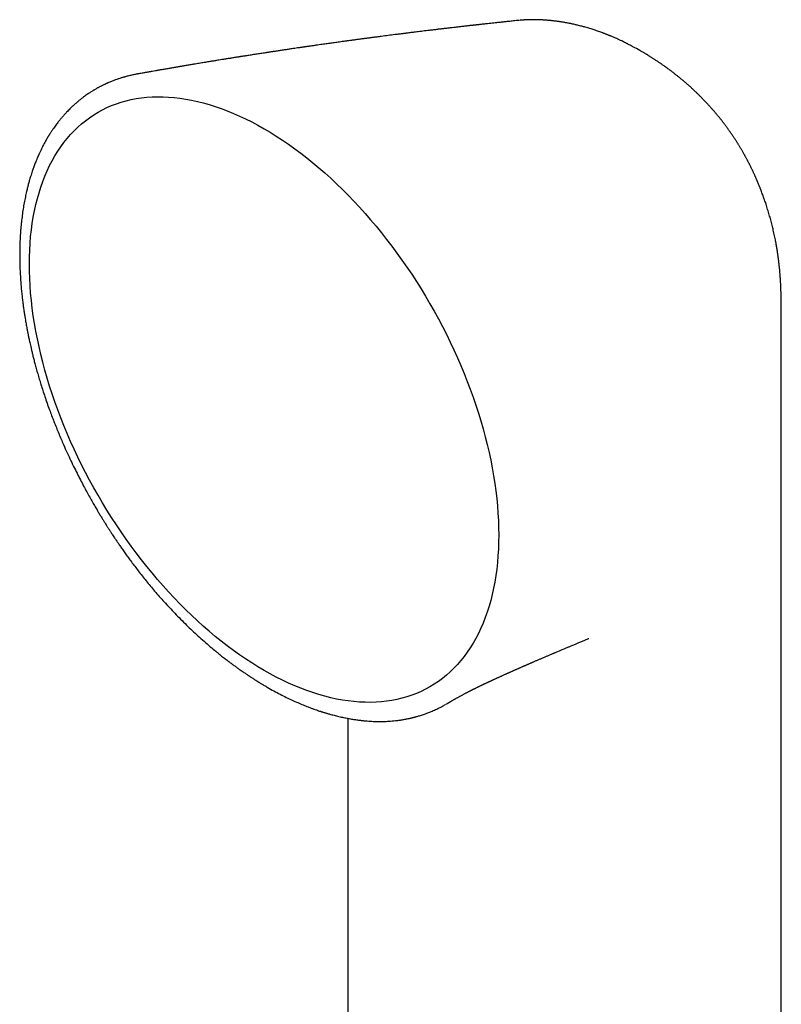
# Model space of a CAD drawing. Header units: millimetres. Extents: x 8 to 869, y 12 to 780.
# Tile 33 of 39: x 796 to 835, y 309 to 359. Entities that reach past the tile are written whole.
import ezdxf

# ---------------------------------------------------------------- set-up
doc = ezdxf.new("R2010")
doc.units = ezdxf.units.MM

msp = doc.modelspace()

# ---------------------------------------------------------------- linework, layer by layer
at = {"color": 7, "linetype": 'Continuous', "lineweight": 30}
for p, q in [((821.379, 358.579), (821.365, 358.578)), ((822.554, 358.599), (822.56, 358.598)), ((826.855, 357.383), (826.851, 357.385)), ((802.115, 355.871), (802.127, 355.873)), ((833.279, 350.696), (833.288, 350.676)), ((834.585, 344.01), (834.585, 344.011)), ((834.586, 332.657), (834.586, 344.01)), ((806.085, 326.763), (806.098, 326.753)), ((817.805, 324.164), (817.81, 324.167)), ((811.53, 323.683), (811.534, 323.682)), ((812.731, 323.382), (812.731, 268.277))]:
    msp.add_line(p, q, dxfattribs=at)
at = {"color": 7, "linetype": 'Continuous', "lineweight": 30, "flags": 128}
for points in [[(808.515, 325.799), (808.205, 325.983), (807.895, 326.175), (807.586, 326.377), (807.278, 326.588), (806.971, 326.807), (806.664, 327.036), (806.359, 327.272), (806.055, 327.517), (805.753, 327.771), (805.453, 328.032), (805.155, 328.301), (804.859, 328.578), (804.566, 328.862), (804.275, 329.154), (803.988, 329.452), (803.703, 329.757), (803.422, 330.069), (803.144, 330.388), (802.87, 330.713), (802.6, 331.043), (802.334, 331.38), (802.072, 331.722), (801.815, 332.069), (801.562, 332.422), (801.313, 332.779), (801.07, 333.14), (800.832, 333.507), (800.599, 333.877), (800.372, 334.251), (800.15, 334.628), (799.934, 335.009), (799.724, 335.393), (799.52, 335.78), (799.322, 336.169), (799.13, 336.561), (798.945, 336.954), (798.766, 337.349), (798.594, 337.746), (798.429, 338.144), (798.27, 338.542), (798.119, 338.942), (797.975, 339.342), (797.838, 339.741), (797.708, 340.141), (797.586, 340.54), (797.471, 340.938), (797.364, 341.336), (797.264, 341.732), (797.173, 342.126), (797.089, 342.519), (797.012, 342.91), (796.944, 343.298), (796.884, 343.684), (796.831, 344.066), (796.787, 344.446), (796.75, 344.822), (796.722, 345.194), (796.702, 345.563), (796.69, 345.927), (796.685, 346.287), (796.69, 346.642), (796.702, 346.993), (796.722, 347.338), (796.75, 347.678), (796.787, 348.012), (796.831, 348.34), (796.884, 348.662), (796.944, 348.978), (797.012, 349.287), (797.089, 349.59), (797.173, 349.885), (797.264, 350.174), (797.364, 350.455), (797.471, 350.729), (797.586, 350.995), (797.708, 351.253), (797.838, 351.502), (797.975, 351.744), (798.119, 351.977), (798.27, 352.202), (798.429, 352.418), (798.594, 352.625), (798.766, 352.823), (798.945, 353.012), (799.13, 353.191), (799.322, 353.361), (799.52, 353.522), (799.724, 353.673), (799.934, 353.814), (800.15, 353.946), (800.372, 354.067), (800.599, 354.179), (800.832, 354.28), (801.07, 354.371), (801.313, 354.452), (801.562, 354.523), (801.815, 354.583), (802.072, 354.633), (802.334, 354.673), (802.6, 354.702), (802.87, 354.721), (803.144, 354.729), (803.422, 354.727), (803.703, 354.714), (803.988, 354.691), (804.275, 354.658), (804.566, 354.614), (804.859, 354.559), (805.155, 354.495), (805.453, 354.42), (805.753, 354.334), (806.055, 354.239), (806.359, 354.133), (806.664, 354.018), (806.971, 353.892), (807.278, 353.756), (807.586, 353.611), (807.895, 353.456), (808.205, 353.291), (808.515, 353.117)], [(808.515, 353.117), (808.824, 352.934), (809.134, 352.741), (809.443, 352.54), (809.751, 352.329), (810.059, 352.109), (810.365, 351.881), (810.67, 351.644), (810.974, 351.399), (811.276, 351.146), (811.576, 350.885), (811.874, 350.616), (812.17, 350.339), (812.463, 350.055), (812.754, 349.763), (813.041, 349.465), (813.326, 349.159), (813.607, 348.847), (813.885, 348.529), (814.159, 348.204), (814.429, 347.873), (814.695, 347.537), (814.957, 347.195), (815.215, 346.848), (815.467, 346.495), (815.716, 346.138), (815.959, 345.776), (816.197, 345.41), (816.43, 345.04), (816.657, 344.666), (816.879, 344.288), (817.095, 343.907), (817.305, 343.524), (817.509, 343.137), (817.707, 342.748), (817.899, 342.356), (818.084, 341.963), (818.263, 341.567), (818.435, 341.171), (818.6, 340.773), (818.759, 340.374), (818.91, 339.975), (819.054, 339.575), (819.191, 339.175), (819.321, 338.776), (819.443, 338.377), (819.558, 337.978), (819.665, 337.581), (819.765, 337.185), (819.856, 336.79), (819.941, 336.398), (820.017, 336.007), (820.085, 335.619), (820.146, 335.233), (820.198, 334.85), (820.242, 334.471), (820.279, 334.095), (820.307, 333.722), (820.327, 333.354), (820.34, 332.989), (820.344, 332.63), (820.34, 332.274), (820.327, 331.924), (820.307, 331.579), (820.279, 331.239), (820.242, 330.905), (820.198, 330.577), (820.146, 330.255), (820.085, 329.939), (820.017, 329.63), (819.941, 329.327), (819.856, 329.031), (819.765, 328.743), (819.665, 328.462), (819.558, 328.188), (819.443, 327.922), (819.321, 327.664), (819.191, 327.414), (819.054, 327.173), (818.91, 326.939), (818.759, 326.715), (818.6, 326.499), (818.435, 326.292), (818.263, 326.094), (818.084, 325.905), (817.899, 325.725), (817.707, 325.555), (817.509, 325.395), (817.305, 325.244), (817.095, 325.102), (816.879, 324.971), (816.657, 324.85), (816.43, 324.738), (816.197, 324.637), (815.959, 324.546), (815.716, 324.465), (815.467, 324.394), (815.215, 324.333), (814.957, 324.283), (814.695, 324.244), (814.429, 324.215), (814.159, 324.196), (813.885, 324.188), (813.607, 324.19), (813.326, 324.202), (813.041, 324.226), (812.754, 324.259), (812.463, 324.303), (812.17, 324.357), (811.874, 324.422), (811.576, 324.497), (811.276, 324.582), (810.974, 324.678), (810.67, 324.783), (810.365, 324.899), (810.059, 325.025), (809.751, 325.16), (809.443, 325.306), (809.134, 325.461), (808.824, 325.625), (808.515, 325.799)], [(834.586, 235.162), (834.586, 279.542), (834.586, 332.657)]]:
    msp.add_lwpolyline(points, dxfattribs=at)
at = {"color": 7, "linetype": 'Continuous', "lineweight": 30}
for points, knots in [([(821.365, 358.579), (821.349, 358.577), (821.282, 358.571), (821.168, 358.559), (821.03, 358.544), (820.908, 358.532), (820.801, 358.52), (820.711, 358.511), (820.636, 358.503), (820.556, 358.495), (820.463, 358.485), (820.349, 358.473), (820.224, 358.459), (820.087, 358.444), (819.937, 358.428), (819.799, 358.413), (819.674, 358.4), (819.57, 358.388), (819.469, 358.377), (819.383, 358.368), (819.313, 358.36), (819.257, 358.354), (819.211, 358.348), (819.172, 358.344), (819.132, 358.34), (819.086, 358.335), (819.031, 358.328), (818.966, 358.321), (818.89, 358.313), (818.806, 358.303), (818.679, 358.289), (818.518, 358.27), (818.332, 358.249), (818.161, 358.229), (818.017, 358.213), (817.898, 358.199), (817.802, 358.188), (817.713, 358.177), (817.633, 358.168), (817.56, 358.159), (817.49, 358.151), (817.418, 358.143), (817.338, 358.133), (817.249, 358.123), (817.152, 358.111), (817.05, 358.099), (816.947, 358.086), (816.772, 358.065), (816.527, 358.036), (816.276, 358.005), (816.09, 357.982), (815.972, 357.968), (815.863, 357.954), (815.773, 357.943), (815.701, 357.934), (815.638, 357.926), (815.573, 357.918), (815.5, 357.909), (815.417, 357.898), (815.325, 357.886), (815.224, 357.874), (814.923, 357.835), (814.618, 357.796), (814.31, 357.756), (814.198, 357.741), (814.093, 357.728), (813.999, 357.715), (813.916, 357.704), (813.847, 357.695), (813.79, 357.688), (813.738, 357.681), (813.68, 357.673), (813.611, 357.664), (813.533, 357.654), (813.409, 357.637), (813.248, 357.615), (813.057, 357.589), (812.877, 357.565), (812.707, 357.542), (812.541, 357.519), (812.349, 357.493), (812.132, 357.463), (811.887, 357.428), (811.681, 357.399), (811.508, 357.375), (811.367, 357.355), (811.213, 357.333), (811.075, 357.313), (810.961, 357.297), (810.877, 357.285), (810.804, 357.274), (810.741, 357.265), (810.689, 357.258), (810.644, 357.251), (810.602, 357.245), (810.557, 357.239), (810.506, 357.231), (810.446, 357.222), (810.375, 357.212), (810.295, 357.2), (810.191, 357.185), (810.061, 357.166), (809.902, 357.143), (809.725, 357.116), (809.53, 357.087), (809.362, 357.062), (809.224, 357.041), (809.124, 357.026), (809.028, 357.012), (808.945, 356.999), (808.881, 356.99), (808.835, 356.983), (808.802, 356.978), (808.771, 356.973), (808.738, 356.968), (808.687, 356.96), (808.614, 356.949), (808.516, 356.934), (808.408, 356.917), (808.291, 356.899), (808.169, 356.88), (808.043, 356.861), (807.922, 356.842), (807.806, 356.824), (807.698, 356.807), (807.592, 356.79), (807.494, 356.775), (807.41, 356.762), (807.341, 356.751), (807.288, 356.743), (807.245, 356.736), (807.203, 356.729), (807.153, 356.721), (807.092, 356.712), (807.02, 356.7), (806.938, 356.687), (806.848, 356.673), (806.722, 356.652), (806.57, 356.628), (806.399, 356.6), (806.252, 356.577), (806.127, 356.556), (806.021, 356.539), (805.922, 356.523), (805.825, 356.507), (805.724, 356.49), (805.615, 356.472), (805.497, 356.453), (805.371, 356.432), (805.238, 356.41), (805.103, 356.387), (804.98, 356.367), (804.87, 356.348), (804.772, 356.332), (804.674, 356.315), (804.576, 356.299), (804.481, 356.283), (804.392, 356.268), (804.312, 356.254), (804.242, 356.242), (804.184, 356.232), (804.132, 356.224), (804.078, 356.214), (804.015, 356.203), (803.939, 356.191), (803.853, 356.176), (803.758, 356.159), (803.659, 356.142), (803.561, 356.125), (803.465, 356.109), (803.345, 356.088), (803.202, 356.063), (803.04, 356.035), (802.913, 356.012), (802.82, 355.996), (802.758, 355.985), (802.697, 355.974), (802.638, 355.964), (802.58, 355.954), (802.519, 355.943), (802.447, 355.93), (802.359, 355.915), (802.256, 355.896), (802.177, 355.882), (802.132, 355.874), (802.127, 355.873)], [0, 0, 0, 0, 0.002464, 0.010463, 0.017637, 0.023985, 0.029508, 0.034205, 0.038077, 0.041123, 0.046581, 0.052527, 0.058972, 0.066023, 0.073785, 0.082261, 0.087589, 0.093164, 0.098529, 0.103189, 0.106589, 0.109481, 0.111865, 0.11374, 0.115584, 0.118022, 0.120866, 0.12424, 0.128145, 0.132579, 0.137439, 0.147879, 0.157539, 0.166422, 0.174525, 0.179929, 0.184925, 0.189516, 0.193702, 0.197482, 0.200879, 0.204618, 0.208657, 0.213281, 0.218459, 0.223795, 0.229168, 0.234577, 0.251012, 0.267336, 0.27366, 0.279926, 0.285667, 0.290596, 0.293992, 0.296966, 0.300286, 0.304099, 0.308405, 0.313204, 0.318495, 0.324114, 0.359996, 0.366064, 0.372037, 0.377488, 0.382381, 0.386716, 0.390493, 0.393069, 0.395591, 0.398617, 0.402161, 0.406224, 0.410805, 0.421444, 0.431384, 0.440625, 0.449384, 0.45799, 0.466446, 0.479339, 0.491789, 0.504675, 0.511394, 0.51876, 0.526771, 0.535428, 0.540196, 0.544602, 0.548437, 0.551702, 0.554397, 0.556522, 0.55872, 0.560876, 0.563534, 0.566694, 0.570356, 0.57452, 0.579186, 0.586554, 0.594843, 0.604045, 0.614161, 0.62519, 0.630333, 0.635652, 0.640842, 0.645187, 0.648659, 0.650774, 0.652367, 0.653914, 0.655625, 0.657501, 0.661894, 0.666987, 0.672751, 0.678848, 0.685185, 0.691761, 0.698578, 0.704102, 0.709774, 0.715515, 0.720645, 0.725007, 0.728602, 0.73143, 0.733296, 0.735354, 0.737969, 0.741143, 0.744875, 0.749165, 0.754011, 0.758984, 0.768771, 0.777698, 0.785766, 0.791703, 0.797234, 0.802369, 0.80716, 0.812338, 0.818147, 0.8242, 0.830814, 0.837823, 0.844874, 0.851955, 0.857032, 0.862124, 0.867231, 0.872354, 0.877468, 0.882139, 0.886206, 0.889983, 0.893028, 0.895373, 0.898025, 0.901477, 0.905308, 0.909799, 0.914921, 0.92014, 0.925266, 0.930297, 0.935233, 0.944039, 0.952526, 0.960602, 0.963921, 0.967155, 0.970302, 0.973365, 0.976342, 0.979372, 0.98297, 0.987639, 0.993052, 0.999209, 1, 1, 1, 1]), ([(822.564, 358.6), (822.538, 358.601), (822.486, 358.604), (822.414, 358.608), (822.349, 358.61), (822.296, 358.612), (822.251, 358.613), (822.215, 358.613), (822.18, 358.614), (822.142, 358.614), (822.102, 358.614), (822.065, 358.614), (822.032, 358.614), (821.99, 358.614), (821.941, 358.613), (821.891, 358.612), (821.849, 358.61), (821.806, 358.609), (821.763, 358.607), (821.719, 358.605), (821.676, 358.602), (821.635, 358.6), (821.603, 358.598), (821.579, 358.596), (821.556, 358.594), (821.525, 358.592), (821.483, 358.588), (821.442, 358.585), (821.415, 358.582), (821.407, 358.581)], [0, 0, 0, 0, 0.060849, 0.119631, 0.17715, 0.231247, 0.27281, 0.301391, 0.325047, 0.359628, 0.399714, 0.431292, 0.455291, 0.485519, 0.539709, 0.583238, 0.613545, 0.649345, 0.693399, 0.726805, 0.764904, 0.804082, 0.834081, 0.848605, 0.865744, 0.892743, 0.929703, 0.976761, 1, 1, 1, 1]), ([(826.852, 357.386), (826.848, 357.388), (826.835, 357.395), (826.812, 357.406), (826.759, 357.433), (826.687, 357.469), (826.589, 357.518), (826.498, 357.561), (826.413, 357.601), (826.33, 357.64), (826.249, 357.677), (826.161, 357.715), (826.087, 357.747), (826.023, 357.774), (825.972, 357.796), (825.924, 357.816), (825.873, 357.837), (825.818, 357.858), (825.761, 357.881), (825.709, 357.901), (825.666, 357.918), (825.63, 357.931), (825.57, 357.954), (825.488, 357.984), (825.381, 358.022), (825.269, 358.061), (825.157, 358.098), (825.046, 358.134), (824.941, 358.166), (824.826, 358.201), (824.719, 358.232), (824.622, 358.259), (824.528, 358.284), (824.428, 358.31), (824.331, 358.334), (824.248, 358.353), (824.162, 358.373), (824.08, 358.391), (824.001, 358.408), (823.935, 358.421), (823.86, 358.436), (823.783, 358.451), (823.709, 358.464), (823.638, 358.477), (823.563, 358.489), (823.49, 358.501), (823.417, 358.512), (823.342, 358.523), (823.268, 358.533), (823.203, 358.541), (823.134, 358.549), (823.062, 358.558), (822.999, 358.564), (822.954, 358.569), (822.922, 358.572), (822.886, 358.575), (822.841, 358.579), (822.79, 358.584), (822.739, 358.588), (822.686, 358.592), (822.629, 358.596), (822.583, 358.599), (822.558, 358.6), (822.554, 358.6)], [0, 0, 0, 0, 0.003047, 0.009839, 0.016352, 0.041275, 0.061744, 0.087227, 0.106295, 0.122798, 0.146895, 0.165283, 0.185893, 0.200104, 0.21174, 0.222908, 0.23456, 0.248851, 0.262369, 0.275709, 0.285934, 0.293357, 0.301768, 0.328743, 0.352175, 0.37808, 0.408477, 0.431039, 0.456982, 0.48203, 0.511942, 0.531288, 0.549923, 0.576703, 0.600251, 0.617093, 0.633541, 0.659214, 0.674056, 0.687126, 0.704753, 0.725581, 0.739516, 0.755662, 0.774005, 0.790948, 0.804897, 0.824431, 0.841841, 0.855417, 0.868751, 0.888172, 0.904628, 0.91146, 0.918456, 0.925974, 0.935818, 0.948419, 0.960463, 0.969915, 0.983663, 0.997584, 1, 1, 1, 1]), ([(827.528, 357.019), (827.421, 357.079), (827.272, 357.164), (827.048, 357.285), (826.93, 357.345), (826.855, 357.384)], [0, 0, 0, 0, 0.481628, 0.670611, 1, 1, 1, 1]), ([(833.28, 350.697), (833.276, 350.707), (833.264, 350.734), (833.243, 350.78), (833.218, 350.836), (833.191, 350.893), (833.168, 350.945), (833.146, 350.99), (833.127, 351.032), (833.102, 351.084), (833.07, 351.149), (833.035, 351.22), (833.004, 351.284), (832.977, 351.337), (832.95, 351.389), (832.918, 351.451), (832.883, 351.518), (832.849, 351.582), (832.82, 351.636), (832.795, 351.683), (832.769, 351.731), (832.738, 351.787), (832.701, 351.853), (832.663, 351.921), (832.627, 351.983), (832.593, 352.04), (832.557, 352.103), (832.518, 352.167), (832.481, 352.23), (832.449, 352.282), (832.42, 352.328), (832.393, 352.371), (832.361, 352.422), (832.322, 352.485), (832.277, 352.555), (832.234, 352.62), (832.196, 352.678), (832.159, 352.734), (832.118, 352.795), (832.072, 352.862), (832.026, 352.928), (831.985, 352.987), (831.946, 353.042), (831.905, 353.099), (831.859, 353.163), (831.81, 353.23), (831.763, 353.293), (831.721, 353.349), (831.682, 353.4), (831.642, 353.453), (831.597, 353.511), (831.549, 353.571), (831.505, 353.627), (831.467, 353.675), (831.431, 353.718), (831.393, 353.765), (831.35, 353.818), (831.302, 353.875), (831.257, 353.929), (831.218, 353.974), (831.186, 354.012), (831.157, 354.046), (831.124, 354.083), (831.081, 354.132), (831.029, 354.191), (830.974, 354.252), (830.926, 354.305), (830.885, 354.349), (830.844, 354.393), (830.795, 354.446), (830.736, 354.508), (830.672, 354.575), (830.613, 354.636), (830.565, 354.685), (830.524, 354.726), (830.486, 354.765), (830.442, 354.809), (830.391, 354.858), (830.339, 354.909), (830.291, 354.955), (830.25, 354.994), (830.213, 355.029), (830.175, 355.065), (830.131, 355.106), (830.08, 355.153), (830.019, 355.209), (829.955, 355.266), (829.894, 355.321), (829.839, 355.369), (829.793, 355.409), (829.751, 355.445), (829.71, 355.48), (829.664, 355.52), (829.615, 355.561), (829.564, 355.603), (829.516, 355.643), (829.47, 355.681), (829.425, 355.717), (829.376, 355.757), (829.321, 355.801), (829.26, 355.849), (829.197, 355.898), (829.139, 355.943), (829.088, 355.982), (829.044, 356.015), (828.998, 356.049), (828.942, 356.091), (828.872, 356.143), (828.793, 356.2), (828.716, 356.256), (828.648, 356.304), (828.588, 356.345), (828.535, 356.382), (828.478, 356.421), (828.414, 356.465), (828.341, 356.514), (828.268, 356.562), (828.203, 356.605), (828.145, 356.642), (828.093, 356.676), (828.038, 356.71), (827.973, 356.751), (827.895, 356.799), (827.826, 356.842), (827.769, 356.876), (827.723, 356.904), (827.668, 356.937), (827.602, 356.976), (827.554, 357.003), (827.529, 357.018)], [0, 0, 0, 0, 0.004013, 0.009952, 0.017558, 0.02498, 0.031722, 0.037037, 0.042161, 0.047713, 0.056815, 0.067062, 0.074928, 0.081406, 0.087494, 0.095233, 0.105289, 0.113582, 0.120278, 0.126262, 0.131935, 0.139191, 0.148213, 0.158003, 0.166047, 0.173063, 0.180781, 0.191, 0.198913, 0.205919, 0.212136, 0.21762, 0.223439, 0.232927, 0.243001, 0.252117, 0.259913, 0.266907, 0.27546, 0.285207, 0.294706, 0.303097, 0.310064, 0.317893, 0.327275, 0.337203, 0.346732, 0.354258, 0.361413, 0.368805, 0.377241, 0.386724, 0.39526, 0.401794, 0.407895, 0.414531, 0.422578, 0.431544, 0.440236, 0.446904, 0.452091, 0.457202, 0.462426, 0.469242, 0.479695, 0.489648, 0.497457, 0.504265, 0.510601, 0.518155, 0.529162, 0.540192, 0.550254, 0.558367, 0.563992, 0.570189, 0.577177, 0.585464, 0.594663, 0.602386, 0.608268, 0.614079, 0.62001, 0.626666, 0.634909, 0.644139, 0.654988, 0.664582, 0.67249, 0.680339, 0.685631, 0.691695, 0.698779, 0.706681, 0.713788, 0.72156, 0.728193, 0.73459, 0.741505, 0.749809, 0.759138, 0.768398, 0.777304, 0.784535, 0.790471, 0.796348, 0.804278, 0.814666, 0.826612, 0.83781, 0.847468, 0.855376, 0.862958, 0.869999, 0.879148, 0.889935, 0.900123, 0.909327, 0.917078, 0.923855, 0.930764, 0.939645, 0.950548, 0.96216, 0.967549, 0.973478, 0.980854, 0.989694, 1, 1, 1, 1]), ([(802.115, 355.871), (802.097, 355.868), (802.052, 355.859), (801.979, 355.845), (801.89, 355.826), (801.796, 355.805), (801.702, 355.783), (801.613, 355.761), (801.539, 355.741), (801.477, 355.723), (801.424, 355.708), (801.37, 355.692), (801.31, 355.674), (801.24, 355.652), (801.165, 355.627), (801.074, 355.595), (800.974, 355.559), (800.87, 355.519), (800.779, 355.483), (800.711, 355.454), (800.661, 355.433), (800.627, 355.418), (800.595, 355.404), (800.565, 355.39), (800.536, 355.377), (800.504, 355.362), (800.465, 355.344), (800.42, 355.322), (800.367, 355.296), (800.311, 355.268), (800.256, 355.239), (800.203, 355.211), (800.153, 355.184), (800.097, 355.154), (800.038, 355.12), (799.979, 355.085), (799.928, 355.055), (799.881, 355.027), (799.83, 354.995), (799.767, 354.955), (799.693, 354.906), (799.61, 354.85), (799.521, 354.788), (799.443, 354.731), (799.377, 354.681), (799.322, 354.639), (799.266, 354.596), (799.214, 354.553), (799.166, 354.514), (799.126, 354.48), (799.093, 354.453), (799.06, 354.424), (799.022, 354.391), (798.974, 354.349), (798.921, 354.301), (798.861, 354.246), (798.796, 354.184), (798.722, 354.112), (798.642, 354.031), (798.571, 353.957), (798.51, 353.891), (798.463, 353.84), (798.422, 353.794), (798.386, 353.754), (798.358, 353.721), (798.33, 353.688), (798.298, 353.65), (798.258, 353.602), (798.215, 353.549), (798.166, 353.489), (798.113, 353.42), (798.052, 353.34), (797.984, 353.249), (797.909, 353.143), (797.843, 353.046), (797.788, 352.965), (797.752, 352.908), (797.722, 352.862), (797.699, 352.826), (797.68, 352.795), (797.662, 352.766), (797.636, 352.723), (797.6, 352.663), (797.553, 352.583), (797.491, 352.474), (797.415, 352.335), (797.346, 352.202), (797.293, 352.095), (797.257, 352.021), (797.224, 351.951), (797.196, 351.891), (797.174, 351.842), (797.157, 351.804), (797.142, 351.77), (797.127, 351.736), (797.109, 351.696), (797.089, 351.649), (797.067, 351.595), (797.038, 351.526), (797.005, 351.442), (796.967, 351.346), (796.93, 351.248), (796.896, 351.153), (796.863, 351.061), (796.828, 350.957), (796.79, 350.842), (796.751, 350.718), (796.716, 350.603), (796.685, 350.497), (796.658, 350.4), (796.634, 350.311), (796.612, 350.228), (796.591, 350.144), (796.568, 350.052), (796.542, 349.943), (796.514, 349.817), (796.484, 349.677), (796.454, 349.53), (796.425, 349.38), (796.389, 349.173), (796.347, 348.907), (796.304, 348.581), (796.268, 348.25), (796.247, 348.002), (796.236, 347.841), (796.231, 347.771), (796.227, 347.711), (796.224, 347.663), (796.222, 347.626), (796.221, 347.598), (796.219, 347.566), (796.217, 347.521), (796.214, 347.459), (796.211, 347.385), (796.209, 347.308), (796.206, 347.231), (796.204, 347.152), (796.201, 347.017), (796.199, 346.824), (796.2, 346.569), (796.205, 346.306), (796.213, 346.036), (796.227, 345.757), (796.245, 345.469), (796.267, 345.18), (796.294, 344.899), (796.322, 344.635), (796.351, 344.39), (796.381, 344.158), (796.412, 343.94), (796.443, 343.736), (796.472, 343.558), (796.497, 343.406), (796.52, 343.276), (796.542, 343.156), (796.562, 343.047), (796.58, 342.951), (796.596, 342.869), (796.611, 342.794), (796.626, 342.719), (796.642, 342.639), (796.661, 342.55), (796.682, 342.447), (796.708, 342.33), (796.737, 342.199), (796.77, 342.053), (796.81, 341.887), (796.855, 341.7), (796.908, 341.492), (796.967, 341.266), (797.033, 341.022), (797.106, 340.761), (797.186, 340.489), (797.273, 340.205), (797.366, 339.912), (797.468, 339.603), (797.579, 339.278), (797.694, 338.958), (797.81, 338.645), (797.925, 338.345), (798.044, 338.045), (798.164, 337.751), (798.284, 337.466), (798.426, 337.139), (798.589, 336.775), (798.774, 336.379), (798.955, 336.006), (799.129, 335.658), (799.296, 335.333), (799.457, 335.027), (799.612, 334.741), (799.76, 334.475), (799.901, 334.228), (800.033, 334.001), (800.152, 333.798), (800.259, 333.62), (800.354, 333.464), (800.441, 333.323), (800.52, 333.197), (800.582, 333.099), (800.628, 333.026), (800.66, 332.975), (800.687, 332.934), (800.706, 332.904), (800.722, 332.878), (800.743, 332.846), (800.772, 332.801), (800.811, 332.742), (800.858, 332.669), (800.915, 332.583), (800.985, 332.478), (801.068, 332.353), (801.165, 332.209), (801.276, 332.048), (801.399, 331.872), (801.535, 331.68), (801.681, 331.477), (801.837, 331.264), (802.003, 331.043), (802.182, 330.81), (802.373, 330.564), (802.575, 330.313), (802.785, 330.057), (803.005, 329.796), (803.238, 329.527), (803.485, 329.25), (803.745, 328.967), (804.019, 328.677), (804.308, 328.382), (804.599, 328.094), (804.892, 327.813), (805.187, 327.54), (805.493, 327.266), (805.795, 327.003), (805.997, 326.836), (806.092, 326.757)], [0, 0, 0, 0, 0.001853, 0.004752, 0.008141, 0.012024, 0.01598, 0.019575, 0.022808, 0.025094, 0.027156, 0.029241, 0.031724, 0.034608, 0.037822, 0.040918, 0.04587, 0.05023, 0.054, 0.057311, 0.058893, 0.06037, 0.061742, 0.06301, 0.064176, 0.065532, 0.067177, 0.069165, 0.071495, 0.074062, 0.076534, 0.078888, 0.081125, 0.083247, 0.086345, 0.089075, 0.091381, 0.093263, 0.095583, 0.098491, 0.101989, 0.106059, 0.110347, 0.114714, 0.117405, 0.120125, 0.122874, 0.125623, 0.12806, 0.130104, 0.131752, 0.133051, 0.135208, 0.137682, 0.140473, 0.143581, 0.147087, 0.151039, 0.155439, 0.160284, 0.163, 0.165751, 0.168165, 0.1702, 0.171856, 0.173133, 0.175202, 0.177538, 0.180151, 0.183041, 0.186306, 0.190056, 0.194348, 0.19918, 0.204553, 0.207544, 0.210049, 0.212069, 0.213604, 0.214765, 0.216016, 0.217409, 0.220333, 0.223736, 0.227588, 0.233976, 0.24093, 0.243817, 0.246793, 0.249639, 0.252059, 0.253858, 0.255316, 0.256474, 0.257763, 0.259303, 0.261093, 0.263134, 0.265425, 0.268871, 0.272594, 0.276198, 0.279665, 0.282995, 0.286187, 0.290927, 0.295326, 0.299388, 0.303038, 0.306388, 0.30944, 0.312192, 0.314903, 0.318011, 0.321525, 0.325859, 0.330604, 0.33544, 0.340335, 0.345287, 0.35549, 0.365822, 0.376033, 0.386112, 0.388513, 0.390631, 0.392448, 0.393965, 0.394946, 0.395741, 0.396534, 0.397758, 0.399788, 0.402039, 0.404309, 0.406599, 0.408907, 0.411235, 0.418438, 0.42582, 0.433381, 0.441121, 0.449041, 0.457139, 0.465398, 0.47338, 0.480547, 0.487306, 0.493656, 0.499598, 0.505132, 0.510258, 0.513999, 0.517488, 0.520725, 0.523706, 0.526284, 0.52839, 0.530354, 0.532299, 0.534379, 0.536727, 0.539481, 0.542581, 0.546073, 0.549958, 0.554234, 0.559294, 0.564812, 0.570784, 0.577207, 0.584079, 0.5914, 0.598714, 0.606427, 0.61454, 0.623053, 0.631968, 0.639705, 0.64771, 0.655652, 0.663386, 0.670911, 0.678229, 0.689311, 0.699883, 0.709945, 0.719204, 0.727983, 0.736275, 0.744072, 0.751373, 0.758175, 0.76448, 0.770285, 0.775064, 0.779442, 0.78342, 0.78699, 0.790151, 0.791746, 0.793212, 0.794491, 0.795271, 0.795789, 0.796686, 0.797985, 0.799677, 0.801766, 0.804253, 0.807137, 0.810838, 0.815036, 0.81973, 0.824918, 0.830601, 0.836777, 0.843052, 0.849764, 0.856913, 0.8645, 0.872527, 0.880535, 0.888942, 0.897754, 0.906972, 0.916599, 0.926633, 0.937077, 0.947927, 0.957994, 0.968385, 0.979097, 0.990126, 1, 1, 1, 1]), ([(834.586, 344.011), (834.586, 344.047), (834.586, 344.11), (834.586, 344.195), (834.585, 344.266), (834.585, 344.335), (834.584, 344.41), (834.583, 344.485), (834.582, 344.559), (834.58, 344.635), (834.578, 344.743), (834.574, 344.88), (834.568, 345.044), (834.561, 345.209), (834.553, 345.367), (834.543, 345.531), (834.534, 345.66), (834.526, 345.763), (834.52, 345.831), (834.514, 345.901), (834.508, 345.976), (834.501, 346.041), (834.495, 346.102), (834.49, 346.155), (834.484, 346.211), (834.478, 346.262), (834.474, 346.302), (834.47, 346.338), (834.465, 346.376), (834.461, 346.416), (834.456, 346.451), (834.452, 346.487), (834.446, 346.53), (834.44, 346.578), (834.434, 346.622), (834.428, 346.666), (834.421, 346.716), (834.413, 346.772), (834.406, 346.824), (834.398, 346.873), (834.391, 346.923), (834.383, 346.972), (834.376, 347.017), (834.369, 347.061), (834.361, 347.109), (834.352, 347.159), (834.343, 347.211), (834.333, 347.271), (834.321, 347.336), (834.309, 347.397), (834.286, 347.52), (834.245, 347.721), (834.187, 347.987), (834.122, 348.258), (834.054, 348.516), (833.98, 348.783), (833.901, 349.046), (833.834, 349.255), (833.782, 349.413), (833.746, 349.515), (833.709, 349.622), (833.671, 349.727), (833.631, 349.836), (833.59, 349.947), (833.556, 350.035), (833.529, 350.103), (833.512, 350.146), (833.493, 350.193), (833.473, 350.243), (833.454, 350.291), (833.436, 350.335), (833.419, 350.375), (833.401, 350.417), (833.384, 350.458), (833.368, 350.496), (833.352, 350.534), (833.332, 350.58), (833.311, 350.629), (833.296, 350.663), (833.289, 350.677)], [0, 0, 0, 0, 0.01644, 0.029332, 0.038784, 0.048633, 0.060769, 0.07246, 0.082582, 0.094164, 0.106269, 0.130342, 0.154857, 0.178293, 0.202699, 0.224205, 0.249891, 0.258845, 0.268935, 0.279933, 0.289271, 0.301601, 0.308426, 0.315828, 0.324823, 0.332831, 0.338167, 0.342458, 0.348377, 0.354864, 0.359873, 0.363778, 0.370545, 0.37882, 0.38483, 0.390019, 0.397849, 0.40697, 0.414434, 0.42087, 0.428571, 0.436588, 0.44235, 0.448063, 0.456223, 0.463646, 0.469747, 0.47921, 0.490074, 0.498515, 0.506278, 0.54443, 0.5879, 0.624679, 0.665438, 0.704123, 0.745582, 0.784851, 0.800139, 0.818111, 0.832164, 0.849684, 0.866966, 0.883015, 0.901214, 0.90866, 0.914682, 0.921931, 0.930726, 0.938478, 0.944575, 0.951382, 0.957864, 0.964576, 0.970636, 0.976069, 0.982999, 0.992813, 1, 1, 1, 1]), ([(817.811, 324.166), (817.812, 324.167), (817.818, 324.17), (817.827, 324.175), (817.839, 324.183), (817.855, 324.193), (817.874, 324.204), (817.896, 324.217), (817.915, 324.229), (817.934, 324.24), (817.952, 324.251), (817.972, 324.263), (817.993, 324.275), (818.015, 324.288), (818.045, 324.306), (818.08, 324.326), (818.114, 324.346), (818.145, 324.364), (818.174, 324.381), (818.207, 324.399), (818.253, 324.425), (818.306, 324.454), (818.358, 324.483), (818.406, 324.509), (818.463, 324.54), (818.521, 324.57), (818.577, 324.6), (818.622, 324.624), (818.661, 324.644), (818.691, 324.66), (818.72, 324.675), (818.745, 324.688), (818.768, 324.7), (818.79, 324.711), (818.812, 324.722), (818.837, 324.735), (818.863, 324.748), (818.889, 324.761), (818.912, 324.773), (818.934, 324.784), (818.957, 324.796), (818.983, 324.809), (819.012, 324.823), (819.045, 324.839), (819.075, 324.855), (819.101, 324.867), (819.122, 324.878), (819.142, 324.888), (819.163, 324.898), (819.197, 324.915), (819.239, 324.936), (819.287, 324.959), (819.333, 324.981), (819.383, 325.005), (819.432, 325.029), (819.475, 325.05), (819.512, 325.067), (819.546, 325.083), (819.579, 325.099), (819.608, 325.113), (819.634, 325.125), (819.659, 325.137), (819.687, 325.151), (819.722, 325.167), (819.761, 325.185), (819.799, 325.203), (819.834, 325.22), (819.864, 325.234), (819.891, 325.246), (819.916, 325.258), (819.941, 325.27), (819.971, 325.283), (820.001, 325.297), (820.03, 325.311), (820.061, 325.325), (820.099, 325.343), (820.144, 325.364), (820.191, 325.385), (820.233, 325.405), (820.277, 325.425), (820.324, 325.446), (820.377, 325.47), (820.427, 325.493), (820.478, 325.516), (820.538, 325.543), (820.603, 325.573), (820.664, 325.6), (820.714, 325.623), (820.758, 325.643), (820.802, 325.662), (820.843, 325.681), (820.878, 325.696), (820.912, 325.711), (820.948, 325.728), (820.992, 325.747), (821.038, 325.768), (821.083, 325.787), (821.124, 325.806), (821.17, 325.826), (821.221, 325.849), (821.272, 325.871), (821.318, 325.891), (821.359, 325.91), (821.403, 325.929), (821.451, 325.95), (821.498, 325.971), (821.54, 325.989), (821.577, 326.005), (821.617, 326.023), (821.662, 326.042), (821.711, 326.064), (821.757, 326.084), (821.799, 326.102), (821.841, 326.12), (821.889, 326.141), (821.938, 326.163), (821.984, 326.182), (822.023, 326.199), (822.06, 326.215), (822.107, 326.235), (822.167, 326.261), (822.236, 326.291), (822.303, 326.32), (822.367, 326.348), (822.431, 326.375), (822.497, 326.403), (822.561, 326.431), (822.622, 326.457), (822.684, 326.484), (822.75, 326.512), (822.819, 326.541), (822.886, 326.57), (822.949, 326.596), (823.008, 326.622), (823.064, 326.645), (823.115, 326.667), (823.165, 326.688), (823.217, 326.71), (823.31, 326.75), (823.433, 326.802), (823.58, 326.864), (823.719, 326.922), (823.855, 326.979), (823.977, 327.03), (824.081, 327.074), (824.166, 327.11), (824.244, 327.142), (824.316, 327.172), (824.391, 327.204), (824.475, 327.239), (824.586, 327.285), (824.718, 327.34), (824.828, 327.386), (824.885, 327.41), (824.893, 327.413)], [0, 0, 0, 0, 0.001101, 0.00383, 0.00685, 0.010112, 0.015569, 0.021314, 0.02635, 0.030478, 0.035991, 0.041495, 0.047071, 0.053569, 0.06105, 0.074626, 0.087063, 0.097746, 0.108492, 0.119138, 0.132022, 0.147539, 0.160212, 0.171329, 0.184633, 0.199706, 0.21129, 0.222767, 0.229247, 0.235722, 0.241647, 0.246795, 0.251298, 0.25573, 0.259692, 0.264611, 0.270006, 0.274857, 0.279151, 0.283005, 0.28717, 0.29175, 0.296986, 0.302829, 0.308942, 0.312942, 0.316207, 0.31954, 0.323139, 0.327205, 0.336455, 0.34389, 0.350525, 0.358585, 0.367155, 0.373744, 0.378262, 0.383942, 0.389118, 0.393229, 0.396863, 0.400428, 0.40436, 0.409309, 0.415375, 0.421012, 0.425849, 0.430051, 0.433997, 0.436975, 0.440444, 0.444585, 0.449085, 0.452761, 0.456734, 0.461598, 0.468114, 0.474698, 0.480242, 0.48502, 0.491926, 0.498901, 0.505322, 0.511426, 0.518344, 0.527927, 0.535882, 0.541409, 0.546367, 0.552162, 0.557248, 0.561448, 0.565159, 0.569576, 0.57478, 0.580842, 0.586145, 0.590688, 0.595846, 0.602334, 0.608681, 0.613876, 0.618247, 0.623301, 0.62922, 0.634891, 0.639588, 0.643491, 0.6478, 0.653158, 0.659089, 0.6644, 0.668851, 0.673334, 0.67888, 0.684883, 0.690106, 0.694232, 0.697932, 0.702574, 0.709916, 0.718029, 0.725553, 0.73247, 0.739272, 0.746701, 0.753993, 0.760558, 0.766744, 0.774187, 0.782011, 0.789109, 0.796183, 0.802248, 0.808437, 0.814012, 0.818956, 0.824331, 0.830807, 0.848642, 0.863849, 0.877596, 0.892557, 0.90678, 0.915898, 0.925349, 0.933378, 0.940159, 0.947866, 0.95681, 0.966081, 0.982445, 0.997651, 1, 1, 1, 1]), ([(806.097, 326.751), (806.141, 326.715), (806.251, 326.625), (806.421, 326.49), (806.602, 326.348), (806.77, 326.22), (806.925, 326.105), (807.067, 326.001), (807.195, 325.908), (807.31, 325.827), (807.411, 325.757), (807.498, 325.697), (807.572, 325.646), (807.632, 325.606), (807.682, 325.572), (807.723, 325.545), (807.758, 325.522), (807.783, 325.505), (807.803, 325.492), (807.827, 325.476), (807.864, 325.452), (807.916, 325.419), (807.98, 325.377), (808.059, 325.326), (808.154, 325.267), (808.265, 325.198), (808.39, 325.122), (808.53, 325.038), (808.629, 324.981), (808.68, 324.951)], [0, 0, 0, 0, 0.052788, 0.128949, 0.199819, 0.2654, 0.32569, 0.380685, 0.430379, 0.474762, 0.513827, 0.547564, 0.575964, 0.599019, 0.617495, 0.633345, 0.646661, 0.657499, 0.662678, 0.670008, 0.685042, 0.704927, 0.729669, 0.759278, 0.796238, 0.838766, 0.886884, 0.940618, 1, 1, 1, 1]), ([(808.679, 324.951), (808.79, 324.888), (809.007, 324.765), (809.327, 324.595), (809.634, 324.44), (809.928, 324.3), (810.21, 324.173), (810.479, 324.059), (810.705, 323.969), (810.886, 323.9), (811.023, 323.85), (811.146, 323.806), (811.256, 323.769), (811.339, 323.741), (811.398, 323.722), (811.438, 323.709), (811.479, 323.696), (811.511, 323.686), (811.529, 323.68), (811.533, 323.679)], [0, 0, 0, 0, 0.115861, 0.227279, 0.334336, 0.437105, 0.535647, 0.630014, 0.720249, 0.773045, 0.821279, 0.864804, 0.903622, 0.937737, 0.952767, 0.966663, 0.979986, 0.996577, 1, 1, 1, 1]), ([(811.53, 323.683), (811.542, 323.679), (811.57, 323.67), (811.619, 323.656), (811.681, 323.637), (811.755, 323.615), (811.842, 323.591), (811.94, 323.564), (812.047, 323.535), (812.205, 323.495), (812.404, 323.448), (812.64, 323.399), (812.862, 323.357), (813.073, 323.322), (813.273, 323.294), (813.46, 323.272), (813.635, 323.255), (813.797, 323.242), (813.946, 323.233), (814.087, 323.227), (814.216, 323.223), (814.339, 323.222), (814.463, 323.223), (814.598, 323.226), (814.743, 323.232), (814.896, 323.242), (815.055, 323.256), (815.191, 323.271), (815.303, 323.285), (815.39, 323.298), (815.479, 323.311), (815.568, 323.326), (815.654, 323.342), (815.736, 323.358), (815.811, 323.373), (815.877, 323.388), (815.93, 323.4), (815.969, 323.41), (815.998, 323.417), (816.024, 323.423), (816.055, 323.431), (816.093, 323.44), (816.139, 323.453), (816.197, 323.468), (816.268, 323.489), (816.353, 323.514), (816.448, 323.543), (816.55, 323.577), (816.695, 323.628), (816.879, 323.698), (817.106, 323.794), (817.337, 323.904), (817.525, 324), (817.634, 324.064), (817.666, 324.082)], [0, 0, 0, 0, 0.00506, 0.012536, 0.021444, 0.03258, 0.045363, 0.059794, 0.075873, 0.092941, 0.12986, 0.165035, 0.19846, 0.230132, 0.260637, 0.289301, 0.316075, 0.340955, 0.363951, 0.38567, 0.406536, 0.424072, 0.443594, 0.4651, 0.488429, 0.51291, 0.538478, 0.565137, 0.579248, 0.593649, 0.60834, 0.623322, 0.637984, 0.651107, 0.664552, 0.675806, 0.684868, 0.691736, 0.69589, 0.699846, 0.705162, 0.711838, 0.719877, 0.729278, 0.74236, 0.757408, 0.774424, 0.79321, 0.81258, 0.852485, 0.893944, 0.936953, 0.981506, 1, 1, 1, 1]), ([(817.671, 324.084), (817.699, 324.1), (817.743, 324.124), (817.785, 324.151), (817.8, 324.16)], [0, 0, 0, 0, 0.650319, 1, 1, 1, 1])]:
    msp.add_open_spline(points, degree=3, knots=knots, dxfattribs=at)

doc.saveas('drawing.dxf')
